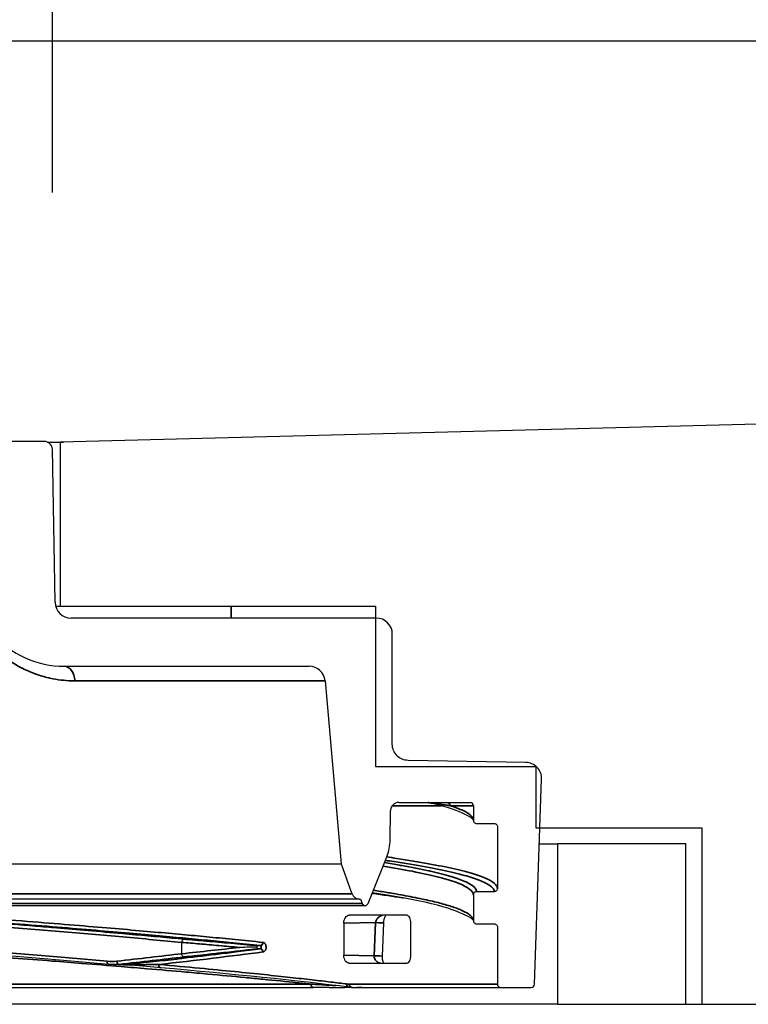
# Model space of a CAD drawing. Header units: millimetres. Extents: x -12192 to 12192, y -600 to 5895.
# Tile 111 of 118: x 1721 to 1766, y 5285 to 5347. Entities that reach past the tile are written whole.
import ezdxf

# ---------------------------------------------------------------- set-up
doc = ezdxf.new("R2010")
doc.units = ezdxf.units.MM
doc.header["$LTSCALE"] = 20
for name, color, linetype, lineweight in [('_Sichtbarkanten', 7, 'Continuous', 25), ('Bemaßung (ISO)', 7, 'Continuous', 25), ('Schraffur (ISO)', 7, 'Continuous', 18), ('Sichtbar schmal (ISO)', 7, 'Continuous', 35)]:
    doc.layers.add(name, color=color, linetype=linetype, lineweight=lineweight)
doc.styles.add('Notiztext (ISO)', font='verdana.ttf')
doc.dimstyles.new('wedi USA', dxfattribs={"dimscale": 20, "dimtxt": 2.5, "dimasz": 4, "dimexe": 2, "dimexo": 0.8, "dimgap": 0.3, "dimtad": 1, "dimdec": 1, "dimrnd": 1e-08, "dimtxsty": 'Notiztext (ISO)', "dimcen": 0.09, "dimclrd": 7, "dimclre": 7, "dimclrt": 256, "dimadec": 0, "dimazin": 2, "dimtfac": 0.6, "dimtmove": 0, "dimatfit": 3, "dimfxl": 1, "dimtolj": 1, "dimlwd": -1, "dimlwe": -1, "dimarcsym": 0})

# ---------------------------------------------------------------- blocks, each defined once
blk = doc.blocks.new('*D90')
at = {"layer": 'Bemaßung (ISO)', "color": 7, "transparency": 16777216}
for p, q in [((1662.996, 5335.843), (1662.996, 5500.092)), ((1723.014, 5335.843), (1723.014, 5500.092)), ((1582.996, 5460.092), (1502.996, 5460.092)), ((1662.996, 5460.092), (1723.014, 5460.092)), ((1803.014, 5460.092), (1883.014, 5460.092))]:
    blk.add_line(p, q, dxfattribs=at)
for points in [[(1582.996, 5473.425), (1582.996, 5446.759), (1662.996, 5460.092)], [(1803.014, 5473.425), (1803.014, 5446.759), (1723.014, 5460.092)]]:
    blk.add_solid(points, dxfattribs=at)
at = {"layer": 'Defpoints', "color": 0, "transparency": 16777216}
for p in [(1723.014, 5460.092), (1662.996, 5319.843), (1723.014, 5319.843)]:
    blk.add_point(p, dxfattribs=at)
at = {"layer": 'Bemaßung (ISO)', "transparency": 16777216, "insert": (1502.021, 5531.505), "char_height": 50, "attachment_point": 1, "style": 'Notiztext (ISO)'}
blk.add_mtext('\\A1;60 [2 3/8]"', dxfattribs=at)

msp = doc.modelspace()

# ---------------------------------------------------------------- hatches: boundary and pattern name
at = {"layer": 'Schraffur (ISO)'}
h = msp.add_hatch(dxfattribs=at)
h.set_pattern_fill('ANSI31', color=256, scale=508, angle=14.99998, style=0)
h.set_pattern_definition([(60, (0, 0), (-54.9926, 31.75), [])])
h.paths.add_polyline_path([(1623.505, 5285.28), (1631.505, 5285.28), (1631.505, 5295.28), (1623.505, 5295.28)])
h.paths.add_polyline_path([(1754.505, 5285.28), (1762.505, 5285.28), (1762.505, 5295.28), (1754.505, 5295.28)])

# ---------------------------------------------------------------- linework, layer by layer
at = {"layer": '_Sichtbarkanten'}
for p, q in [((1502.505, 5345.28), (2696.305, 5345.28)), ((2696.305, 5345.28), (1723.505, 5320.289)), ((1722.514, 5320.335), (1719.996, 5320.335)), ((1722.71, 5320.294), (1723.713, 5320.294)), ((1723.505, 5320.289), (1722.76, 5320.27)), ((1723.505, 5320.289), (1723.505, 5310.08)), ((1723.18, 5310.317), (1723.014, 5319.843)), ((1723.213, 5310.08), (1723.505, 5310.08)), ((1723.505, 5310.08), (1743.155, 5310.08)), ((1743.155, 5310.08), (1743.155, 5300.08)), ((1743.205, 5309.335), (1724.18, 5309.335)), ((1744.205, 5301.471), (1744.205, 5308.335)), ((1723.761, 5306.335), (1739.02, 5306.335)), ((1740.016, 5305.422), (1741.013, 5294.026)), ((1752.526, 5300.343), (1745.187, 5300.471)), ((1743.155, 5300.08), (1753.155, 5300.08)), ((1753.155, 5300.08), (1753.155, 5296.28)), ((1753.062, 5286.528), (1753.508, 5299.308)), ((1744.069, 5295.522), (1744.101, 5297.358)), ((1744.601, 5297.849), (1749.055, 5297.849)), ((1749.255, 5297.649), (1749.255, 5296.744)), ((1749.255, 5296.744), (1749.255, 5296.744)), ((1750.755, 5296.343), (1750.755, 5292.494)), ((1753.155, 5296.28), (1763.505, 5296.28)), ((1763.505, 5296.28), (1763.505, 5285.28)), ((1753.367, 5295.28), (1754.505, 5295.28)), ((1762.505, 5295.28), (1754.505, 5295.28)), ((1754.505, 5295.28), (1754.505, 5285.28)), ((1762.505, 5285.28), (1762.505, 5295.28)), ((1742.695, 5291.56), (1743.855, 5294.46)), ((1644.997, 5294.026), (1741.013, 5294.026)), ((1741.013, 5294.026), (1741.691, 5292.164)), ((1742.161, 5291.835), (1643.849, 5291.835)), ((1742.161, 5291.835), (1742.214, 5291.835)), ((1742.214, 5291.835), (1742.324, 5291.56)), ((1749.255, 5292.093), (1749.255, 5290.494)), ((1750.555, 5292.293), (1749.455, 5292.293)), ((1643.5, 5291.435), (1742.51, 5291.435)), ((1741.182, 5290.33), (1741.182, 5288.34)), ((1743.65, 5290.344), (1743.566, 5288.286)), ((1745.344, 5290.34), (1745.344, 5288.33)), ((1749.255, 5290.494), (1749.255, 5290.494)), ((1750.755, 5290.093), (1750.755, 5286.535)), ((1731.079, 5288.43), (1731.079, 5289.136)), ((1663.857, 5286.335), (1739.28, 5286.335)), ((1740.266, 5286.335), (1741.253, 5286.335)), ((1741.653, 5286.335), (1741.699, 5286.335)), ((1741.699, 5286.335), (1750.955, 5286.335)), ((1750.955, 5286.335), (1752.862, 5286.335)), ((1754.505, 5285.28), (1631.505, 5285.28)), ((1754.505, 5285.28), (1762.505, 5285.28)), ((1762.505, 5285.28), (1763.505, 5285.28)), ((1763.505, 5285.28), (2709.005, 5285.28))]:
    msp.add_line(p, q, dxfattribs=at)
for centre, radius, start, end in [((1722.514, 5319.835), 0.5, 1, 90), ((1724.18, 5310.335), 1, 181, 270), ((1743.205, 5308.335), 1, 0, 90), ((1723.761, 5312.32), 5.985, 221.7495, 270), ((1739.02, 5305.335), 1, 5, 90), ((1744.601, 5297.349), 0.5, 90, 179), ((1749.055, 5297.649), 0.2, 0, 90), ((1741.07, 5295.575), 3, 338.19859, 359), ((1742.161, 5292.335), 0.5, 200, 270), ((1742.51, 5291.635), 0.2, 201.80141, 338.19859), ((1750.955, 5286.535), 0.2, 180, 270), ((1752.862, 5286.535), 0.2, 270, 358)]:
    msp.add_arc(centre, radius, start, end, dxfattribs=at)
for centre, major_axis, start_param, end_param in [((1693.005, 5289.683), (-57.75, -1.008), 3.587313, 3.715152), ((1693.005, 5288.987), (57.75, -1.008), 5.709626, 5.837465)]:
    msp.add_ellipse(centre, major_axis=major_axis, ratio=0.009765, start_param=start_param, end_param=end_param, dxfattribs=at)
for points, knots in [([(1745.187, 5300.471), (1745.062, 5300.473), (1744.938, 5300.499), (1744.704, 5300.596), (1744.596, 5300.667), (1744.409, 5300.851), (1744.333, 5300.963), (1744.231, 5301.208), (1744.205, 5301.339), (1744.205, 5301.471)], [-0.1558275, -0.1558275, -0.1558275, -0.1558275, -0.1182132, -0.1182132, -0.0796864, -0.0796864, -0.0396145, -0.0396145, 0, 0, 0, 0]), ([(1753.508, 5299.308), (1753.51, 5299.374), (1753.506, 5299.44), (1753.484, 5299.576), (1753.464, 5299.645), (1753.391, 5299.831), (1753.32, 5299.941), (1753.14, 5300.129), (1753.031, 5300.206), (1752.788, 5300.312), (1752.658, 5300.34), (1752.526, 5300.343)], [-0.1592375, -0.1592375, -0.1592375, -0.1592375, -0.1394103, -0.1394103, -0.1179272, -0.1179272, -0.0793297, -0.0793297, -0.0396064, -0.0396064, 0, 0, 0, 0]), ([(1749.255, 5296.744), (1749.255, 5296.717), (1749.26, 5296.691), (1749.28, 5296.643), (1749.294, 5296.621), (1749.331, 5296.584), (1749.354, 5296.569), (1749.402, 5296.548), (1749.429, 5296.543), (1749.455, 5296.543)], [-0.031554, -0.031554, -0.031554, -0.031554, -0.02364068, -0.02364068, -0.01591773, -0.01591773, -0.00790638, -0.00790638, -0.00000248, -0.00000248, -0.00000248, -0.00000248]), ([(1750.555, 5296.543), (1750.581, 5296.543), (1750.607, 5296.538), (1750.655, 5296.518), (1750.677, 5296.504), (1750.714, 5296.467), (1750.729, 5296.445), (1750.75, 5296.395), (1750.755, 5296.369), (1750.755, 5296.343)], [-0.03155526, -0.03155526, -0.03155526, -0.03155526, -0.0237157, -0.0237157, -0.01600153, -0.01600153, -0.00795658, -0.00795658, -0.00000001, -0.00000001, -0.00000001, -0.00000001]), ([(1750.755, 5292.494), (1750.755, 5292.467), (1750.75, 5292.441), (1750.73, 5292.393), (1750.715, 5292.371), (1750.679, 5292.334), (1750.656, 5292.319), (1750.607, 5292.298), (1750.581, 5292.293), (1750.555, 5292.293)], [-0.03155283, -0.03155283, -0.03155283, -0.03155283, -0.02364153, -0.02364153, -0.01591899, -0.01591899, -0.00790713, -0.00790713, 0, 0, 0, 0]), ([(1749.255, 5290.494), (1749.255, 5290.629), (1748.165, 5291.254), (1745.008, 5291.888), (1744.05, 5292.053), (1742.959, 5292.219)], [0, 0, 0, 0, 2.014272, 2.014272, 2.717431, 2.717431, 2.717431, 2.717431]), ([(1749.455, 5292.293), (1749.429, 5292.293), (1749.403, 5292.288), (1749.355, 5292.268), (1749.333, 5292.254), (1749.296, 5292.217), (1749.281, 5292.195), (1749.26, 5292.145), (1749.255, 5292.119), (1749.255, 5292.093)], [-0.03155691, -0.03155691, -0.03155691, -0.03155691, -0.02371828, -0.02371828, -0.01600414, -0.01600414, -0.00795813, -0.00795813, 0, 0, 0, 0]), ([(1741.182, 5290.33), (1741.182, 5290.392), (1741.19, 5290.458), (1741.221, 5290.578), (1741.245, 5290.631), (1741.3, 5290.724), (1741.338, 5290.766), (1741.421, 5290.821), (1741.464, 5290.835), (1741.506, 5290.836), (1741.507, 5290.836), (1741.508, 5290.836)], [0, 0, 0, 0, 0.01876273, 0.01876273, 0.03752545, 0.03752545, 0.06002913, 0.06002913, 0.08253281, 0.08253281, 0.08308877, 0.08308877, 0.08308877, 0.08308877]), ([(1743.811, 5290.838), (1743.797, 5290.822), (1743.782, 5290.801), (1743.745, 5290.738), (1743.722, 5290.691), (1743.686, 5290.585), (1743.672, 5290.528), (1743.656, 5290.428), (1743.652, 5290.386), (1743.65, 5290.344)], [0.06180698, 0.06180698, 0.06180698, 0.06180698, 0.07702598, 0.07702598, 0.09872016, 0.09872016, 0.11752721, 0.11752721, 0.13012214, 0.13012214, 0.13012214, 0.13012214]), ([(1745.109, 5290.835), (1745.138, 5290.835), (1745.17, 5290.823), (1745.229, 5290.772), (1745.257, 5290.732), (1745.298, 5290.642), (1745.315, 5290.588), (1745.338, 5290.468), (1745.344, 5290.402), (1745.344, 5290.34)], [0.24039578, 0.24039578, 0.24039578, 0.24039578, 0.26093811, 0.26093811, 0.28204217, 0.28204217, 0.30073101, 0.30073101, 0.31941986, 0.31941986, 0.31941986, 0.31941986]), ([(1726.529, 5287.763), (1721.618, 5288.193), (1716.038, 5288.629), (1704.699, 5289.469), (1698.832, 5289.882), (1693.031, 5290.291)], [0, 0, 0, 0, 1.836653, 1.836653, 3.581148, 3.581148, 3.581148, 3.581148]), ([(1749.255, 5290.494), (1749.255, 5290.467), (1749.26, 5290.441), (1749.28, 5290.393), (1749.294, 5290.371), (1749.331, 5290.334), (1749.354, 5290.319), (1749.402, 5290.298), (1749.428, 5290.293), (1749.455, 5290.293)], [-0.03155402, -0.03155402, -0.03155402, -0.03155402, -0.02364068, -0.02364068, -0.01591773, -0.01591773, -0.00790638, -0.00790638, -0.0000264, -0.0000264, -0.0000264, -0.0000264]), ([(1749.455, 5290.293), (1749.638, 5290.293), (1749.822, 5290.293), (1750.188, 5290.293), (1750.372, 5290.293), (1750.555, 5290.293)], [-0.1099758, -0.1099758, -0.1099758, -0.1099758, -0.0550004, -0.0550004, -0.0000055, -0.0000055, -0.0000055, -0.0000055]), ([(1750.555, 5290.293), (1750.581, 5290.293), (1750.607, 5290.288), (1750.655, 5290.268), (1750.677, 5290.254), (1750.714, 5290.217), (1750.729, 5290.195), (1750.75, 5290.145), (1750.755, 5290.119), (1750.755, 5290.093)], [-0.03155603, -0.03155603, -0.03155603, -0.03155603, -0.02371571, -0.02371571, -0.01600154, -0.01600154, -0.00795659, -0.00795659, -0.00000001, -0.00000001, -0.00000001, -0.00000001]), ([(1731.215, 5289.335), (1731.214, 5289.335), (1731.214, 5289.335), (1731.208, 5289.335), (1731.189, 5289.334), (1731.15, 5289.308), (1731.136, 5289.294), (1731.111, 5289.258), (1731.101, 5289.236), (1731.086, 5289.188), (1731.081, 5289.162), (1731.079, 5289.135)], [-0.03570145, -0.03570145, -0.03570145, -0.03570145, -0.03516985, -0.03516985, -0.02331368, -0.02331368, -0.01558622, -0.01558622, -0.00786369, -0.00786369, 0, 0, 0, 0]), ([(1735.75, 5288.836), (1735.586, 5288.834), (1735.415, 5288.832), (1735.099, 5288.828), (1734.94, 5288.826), (1734.749, 5288.824), (1734.712, 5288.824), (1734.674, 5288.823)], [0, 0, 0, 0, 0.062077, 0.062077, 0.1217142, 0.1217142, 0.1362042, 0.1362042, 0.1362042, 0.1362042]), ([(1735.791, 5288.935), (1735.791, 5288.935), (1735.791, 5288.935), (1735.788, 5288.934), (1735.786, 5288.931), (1735.781, 5288.921), (1735.778, 5288.913), (1735.771, 5288.894), (1735.768, 5288.885), (1735.76, 5288.863), (1735.756, 5288.85), (1735.75, 5288.836)], [-0.00013126, -0.00013126, -0.00013126, -0.00013126, 0, 0, 0.00565699, 0.00565699, 0.01207935, 0.01207935, 0.01691485, 0.01691485, 0.02185496, 0.02185496, 0.02185496, 0.02185496]), ([(1735.75, 5288.836), (1735.756, 5288.822), (1735.761, 5288.809), (1735.77, 5288.786), (1735.773, 5288.776), (1735.781, 5288.758), (1735.784, 5288.749), (1735.789, 5288.739), (1735.792, 5288.736), (1735.794, 5288.735), (1735.794, 5288.735), (1735.794, 5288.735)], [0, 0, 0, 0, 0.00472657, 0.00472657, 0.00905389, 0.00905389, 0.01481543, 0.01481543, 0.01987199, 0.01987199, 0.01999032, 0.01999032, 0.01999032, 0.01999032]), ([(1731.218, 5288.231), (1731.218, 5288.231), (1731.218, 5288.231), (1731.209, 5288.231), (1731.201, 5288.232), (1731.185, 5288.237), (1731.176, 5288.241), (1731.152, 5288.257), (1731.138, 5288.271), (1731.113, 5288.307), (1731.102, 5288.329), (1731.086, 5288.376), (1731.081, 5288.402), (1731.079, 5288.43)], [-0.0001311, -0.0001311, -0.0001311, -0.0001311, 0, 0, 0.00385824, 0.00385824, 0.00796502, 0.00796502, 0.01569275, 0.01569275, 0.02341588, 0.02341588, 0.03132428, 0.03132428, 0.03132428, 0.03132428]), ([(1741.508, 5287.834), (1741.507, 5287.834), (1741.506, 5287.834), (1741.464, 5287.835), (1741.421, 5287.848), (1741.338, 5287.904), (1741.3, 5287.946), (1741.245, 5288.038), (1741.221, 5288.092), (1741.19, 5288.211), (1741.182, 5288.277), (1741.182, 5288.34)], [0.08128028, 0.08128028, 0.08128028, 0.08128028, 0.08183624, 0.08183624, 0.10434089, 0.10434089, 0.12684554, 0.12684554, 0.1456073, 0.1456073, 0.16436905, 0.16436905, 0.16436905, 0.16436905]), ([(1743.566, 5288.286), (1743.564, 5288.239), (1743.565, 5288.192), (1743.573, 5288.104), (1743.58, 5288.063), (1743.597, 5287.986), (1743.608, 5287.951), (1743.633, 5287.889), (1743.647, 5287.862), (1743.661, 5287.838), (1743.663, 5287.835), (1743.665, 5287.832)], [0, 0, 0, 0, 0.0139752, 0.0139752, 0.02766439, 0.02766439, 0.0420561, 0.0420561, 0.05797073, 0.05797073, 0.06075635, 0.06075635, 0.06075635, 0.06075635]), ([(1745.344, 5288.33), (1745.344, 5288.266), (1745.338, 5288.198), (1745.314, 5288.075), (1745.295, 5288.02), (1745.253, 5287.932), (1745.226, 5287.894), (1745.168, 5287.845), (1745.137, 5287.834), (1745.109, 5287.834)], [0.15969861, 0.15969861, 0.15969861, 0.15969861, 0.17895488, 0.17895488, 0.19821115, 0.19821115, 0.21875015, 0.21875015, 0.23872747, 0.23872747, 0.23872747, 0.23872747])]:
    msp.add_open_spline(points, degree=3, knots=knots, dxfattribs=at)
for points in [[(1746.442, 5297.845), (1746.442, 5297.845), (1746.442, 5297.845), (1746.442, 5297.845)], [(1749.255, 5296.744), (1749.255, 5296.867), (1748.38, 5297.418), (1746.442, 5297.845)], [(1749.455, 5296.543), (1749.822, 5296.543), (1750.188, 5296.543), (1750.555, 5296.543)], [(1726.816, 5287.75), (1726.72, 5287.75), (1726.625, 5287.754), (1726.529, 5287.763)], [(1727.473, 5287.75), (1727.254, 5287.75), (1727.035, 5287.75), (1726.816, 5287.75)], [(1727.925, 5287.71), (1727.739, 5287.723), (1727.551, 5287.736), (1727.362, 5287.75)], [(1729.763, 5287.559), (1729.196, 5287.609), (1728.6, 5287.661), (1727.925, 5287.71)], [(1741.495, 5286.348), (1738.293, 5286.75), (1734.291, 5287.157), (1729.763, 5287.559)], [(1740.266, 5286.335), (1739.948, 5286.335), (1739.619, 5286.335), (1739.28, 5286.335)], [(1741.653, 5286.335), (1741.523, 5286.335), (1741.389, 5286.335), (1741.253, 5286.335)], [(1741.699, 5286.335), (1741.631, 5286.335), (1741.563, 5286.339), (1741.495, 5286.348)], [(1742.306, 5286.334), (1742.209, 5286.335), (1742.105, 5286.335), (1741.996, 5286.335)]]:
    msp.add_open_spline(points, degree=3, dxfattribs=at)
at = {"layer": 'Sichtbar schmal (ISO)'}
for p, q in [((1734.155, 5310.08), (1734.155, 5309.335)), ((1723.912, 5305.44), (1723.913, 5305.44)), ((1724.426, 5305.422), (1740.016, 5305.422)), ((1747.264, 5297.649), (1744.201, 5297.649)), ((1749.255, 5297.649), (1747.804, 5297.649)), ((1748.079, 5297.559), (1748.079, 5297.559)), ((1741.691, 5292.164), (1644.319, 5292.164)), ((1643.686, 5291.56), (1742.324, 5291.56)), ((1748.079, 5291.309), (1748.079, 5291.309)), ((1743.159, 5290.365), (1741.182, 5290.33)), ((1743.159, 5290.365), (1743.075, 5288.306)), ((1741.182, 5288.34), (1743.075, 5288.306)), ((1664.057, 5286.535), (1739.124, 5286.535)), ((1741.531, 5286.535), (1750.755, 5286.535))]:
    msp.add_line(p, q, dxfattribs=at)
for centre, major_axis, ratio, start_param, end_param in [((1723.761, 5305.335), (0, 1), 0.668381, 4.79966, 6.283185), ((1747.609, 5297.649), (0, 0.2), 0.974199, 4.712389, 6.283171), ((1743.151, 5290.365), (0.5, -0.021), 0.000717, 0, 1.553359), ((1709.43, 5288.795), (45.267, 3.553), 0.051525, 5.206999, 5.299909), ((1736.001, 5289.137), (-0.021, -0.199), 0.745335, 0.077354, 1.648167), ((1692.746, 5287.935), (-56.542, -3.973), 0.052441, 2.218568, 2.312078), ((1692.761, 5287.736), (-56.741, -3.973), 0.052257, 2.218581, 2.311849), ((1692.749, 5287.534), (-58.037, -4.05), 0.052073, 2.256308, 2.412041), ((1736.279, 5288.731), (5.833, 0.067), 0.001754, 1.620123, 1.653991), ((1736.005, 5288.538), (-0.026, 0.198), 0.744447, 4.616657, 6.204714), ((1743.066, 5288.306), (0.5, -0.021), 0.000718, 0, 1.553357), ((1726.547, 5287.962), (-0.017, -0.199), 0.592713, 4.764283, 6.283185), ((1726.458, 5292.682), (0.664, -4.702), 0.797914, 6.100112, 6.258876), ((1726.575, 5292.717), (0.672, -4.938), 0.798175, 6.174653, 6.262579), ((1727.152, 5287.968), (0.022, -0.199), 0.602598, 4.64628, 6.217657), ((1727.196, 5292.706), (0.77, -4.918), 0.797236, 6.158601, 6.246606), ((1727.836, 5287.57), (-0.022, 0.199), 0.602931, 5.665811, 6.217625), ((1727.939, 5287.909), (-0.014, -0.199), 0.390271, 5.757724, 6.283209), ((1729.78, 5287.758), (-0.018, -0.199), 0.633117, 4.768577, 6.283185), ((1739.28, 5286.535), (0, -0.2), 0.779705, 4.712389, 6.283185), ((1741.52, 5286.546), (-0.025, -0.198), 0.835222, 4.816862, 6.283185), ((1741.203, 5291.27), (0.464, -4.728), 0.540327, 6.161242, 6.230266), ((1741.699, 5286.535), (0, -0.2), 0.840278, 4.712389, 6.283185)]:
    msp.add_ellipse(centre, major_axis=major_axis, ratio=ratio, start_param=start_param, end_param=end_param, dxfattribs=at)
for points, knots in [([(1719.282, 5307.568), (1719.428, 5307.419), (1719.587, 5307.27), (1719.761, 5307.123), (1719.772, 5307.114), (1719.783, 5307.105), (1719.793, 5307.096), (1719.977, 5306.942), (1720.177, 5306.791), (1720.394, 5306.645), (1720.397, 5306.643), (1720.401, 5306.64), (1720.404, 5306.638), (1720.625, 5306.49), (1720.865, 5306.347), (1721.125, 5306.215), (1721.132, 5306.211), (1721.14, 5306.207), (1721.147, 5306.204), (1721.401, 5306.075), (1721.672, 5305.957), (1721.943, 5305.859), (1721.964, 5305.851), (1721.985, 5305.843), (1722.006, 5305.836), (1722.264, 5305.745), (1722.521, 5305.671), (1722.769, 5305.613), (1722.802, 5305.605), (1722.834, 5305.598), (1722.866, 5305.591), (1723.101, 5305.539), (1723.331, 5305.5), (1723.572, 5305.472), (1723.616, 5305.467), (1723.66, 5305.462), (1723.705, 5305.458), (1723.938, 5305.435), (1724.181, 5305.422), (1724.426, 5305.422)], [0, 0, 0, 0, 0.134642, 0.134642, 0.134642, 0.142857, 0.142857, 0.142857, 0.283662, 0.283662, 0.283662, 0.285714, 0.285714, 0.285714, 0.428571, 0.428571, 0.428571, 0.432602, 0.432602, 0.432602, 0.571429, 0.571429, 0.571429, 0.58215, 0.58215, 0.58215, 0.714286, 0.714286, 0.714286, 0.731524, 0.731524, 0.731524, 0.857143, 0.857143, 0.857143, 0.880087, 0.880087, 0.880087, 1, 1, 1, 1]), ([(1747.804, 5297.649), (1747.77, 5297.655), (1747.737, 5297.66), (1747.706, 5297.664), (1747.674, 5297.669), (1747.644, 5297.674), (1747.615, 5297.678), (1747.585, 5297.683), (1747.557, 5297.687), (1747.529, 5297.691), (1747.502, 5297.695), (1747.475, 5297.699), (1747.45, 5297.703), (1747.424, 5297.706), (1747.399, 5297.71), (1747.375, 5297.713), (1747.369, 5297.714), (1747.363, 5297.715), (1747.356, 5297.716), (1747.339, 5297.719), (1747.322, 5297.721), (1747.305, 5297.723), (1747.282, 5297.727), (1747.26, 5297.73), (1747.238, 5297.733), (1747.217, 5297.736), (1747.196, 5297.739), (1747.175, 5297.742), (1747.154, 5297.745), (1747.133, 5297.748), (1747.113, 5297.75), (1747.093, 5297.753), (1747.073, 5297.756), (1747.054, 5297.758), (1747.035, 5297.761), (1747.017, 5297.764), (1747, 5297.766), (1746.982, 5297.768), (1746.965, 5297.771), (1746.949, 5297.773), (1746.933, 5297.775), (1746.917, 5297.777), (1746.902, 5297.779), (1746.888, 5297.781), (1746.873, 5297.783), (1746.86, 5297.785), (1746.846, 5297.787), (1746.833, 5297.789), (1746.82, 5297.79), (1746.808, 5297.792), (1746.796, 5297.794), (1746.784, 5297.795), (1746.772, 5297.797), (1746.761, 5297.798), (1746.75, 5297.8), (1746.739, 5297.801), (1746.729, 5297.803), (1746.719, 5297.804), (1746.709, 5297.805), (1746.699, 5297.807), (1746.69, 5297.808), (1746.681, 5297.809), (1746.672, 5297.81), (1746.664, 5297.812), (1746.655, 5297.813), (1746.647, 5297.814), (1746.64, 5297.815), (1746.632, 5297.816), (1746.625, 5297.817), (1746.618, 5297.818), (1746.611, 5297.819), (1746.604, 5297.82), (1746.598, 5297.821), (1746.592, 5297.822), (1746.586, 5297.822), (1746.58, 5297.823), (1746.574, 5297.824), (1746.569, 5297.825), (1746.564, 5297.825), (1746.559, 5297.826), (1746.554, 5297.827), (1746.549, 5297.828), (1746.544, 5297.828), (1746.54, 5297.829), (1746.536, 5297.829), (1746.532, 5297.83), (1746.528, 5297.831), (1746.524, 5297.831), (1746.52, 5297.832), (1746.516, 5297.832), (1746.513, 5297.833), (1746.509, 5297.833), (1746.506, 5297.834), (1746.503, 5297.834), (1746.5, 5297.835), (1746.497, 5297.835), (1746.494, 5297.836), (1746.491, 5297.836), (1746.488, 5297.837), (1746.485, 5297.837), (1746.482, 5297.837), (1746.48, 5297.838), (1746.477, 5297.838), (1746.475, 5297.839), (1746.472, 5297.839), (1746.47, 5297.839), (1746.468, 5297.84), (1746.466, 5297.84), (1746.463, 5297.841), (1746.461, 5297.841), (1746.459, 5297.841), (1746.457, 5297.842), (1746.456, 5297.842), (1746.454, 5297.842), (1746.452, 5297.843), (1746.45, 5297.843), (1746.449, 5297.843), (1746.447, 5297.844), (1746.446, 5297.844), (1746.445, 5297.844), (1746.443, 5297.844), (1746.443, 5297.844), (1746.442, 5297.845), (1746.442, 5297.845)], [0, 0, 0, 0, 0.0212766, 0.0212766, 0.0212766, 0.0425532, 0.0425532, 0.0425532, 0.0638298, 0.0638298, 0.0638298, 0.0851064, 0.0851064, 0.0851064, 0.106383, 0.106383, 0.106383, 0.1119781, 0.1119781, 0.1119781, 0.1276596, 0.1276596, 0.1276596, 0.1489362, 0.1489362, 0.1489362, 0.1702128, 0.1702128, 0.1702128, 0.1914894, 0.1914894, 0.1914894, 0.212766, 0.212766, 0.212766, 0.2340426, 0.2340426, 0.2340426, 0.2553191, 0.2553191, 0.2553191, 0.2765957, 0.2765957, 0.2765957, 0.2978723, 0.2978723, 0.2978723, 0.3191489, 0.3191489, 0.3191489, 0.3404255, 0.3404255, 0.3404255, 0.3617021, 0.3617021, 0.3617021, 0.3829787, 0.3829787, 0.3829787, 0.4042553, 0.4042553, 0.4042553, 0.4255319, 0.4255319, 0.4255319, 0.4468085, 0.4468085, 0.4468085, 0.4680851, 0.4680851, 0.4680851, 0.4893617, 0.4893617, 0.4893617, 0.5106383, 0.5106383, 0.5106383, 0.5319149, 0.5319149, 0.5319149, 0.5531915, 0.5531915, 0.5531915, 0.5744681, 0.5744681, 0.5744681, 0.5957447, 0.5957447, 0.5957447, 0.6170213, 0.6170213, 0.6170213, 0.6382979, 0.6382979, 0.6382979, 0.6595745, 0.6595745, 0.6595745, 0.6808511, 0.6808511, 0.6808511, 0.7021277, 0.7021277, 0.7021277, 0.7234043, 0.7234043, 0.7234043, 0.7446809, 0.7446809, 0.7446809, 0.7659574, 0.7659574, 0.7659574, 0.787234, 0.787234, 0.787234, 0.8085106, 0.8085106, 0.8085106, 0.8297872, 0.8297872, 0.8297872, 0.8386343, 0.8386343, 0.8386343, 0.8386343]), ([(1747.804, 5297.649), (1748.122, 5297.55), (1748.397, 5297.447), (1748.621, 5297.342), (1748.844, 5297.236), (1749.015, 5297.127), (1749.122, 5297.017), (1749.21, 5296.926), (1749.255, 5296.835), (1749.255, 5296.744)], [0, 0, 0, 0, 0.02941176, 0.02941176, 0.02941176, 0.05882353, 0.05882353, 0.05882353, 0.0830838, 0.0830838, 0.0830838, 0.0830838]), ([(1743.854, 5294.459), (1744.065, 5294.428), (1744.271, 5294.397), (1744.472, 5294.367), (1745.195, 5294.257), (1745.858, 5294.147), (1746.461, 5294.037), (1747.064, 5293.928), (1747.606, 5293.818), (1748.085, 5293.708), (1748.564, 5293.598), (1748.98, 5293.489), (1749.331, 5293.379), (1749.683, 5293.269), (1749.97, 5293.159), (1750.192, 5293.049), (1750.414, 5292.94), (1750.571, 5292.83), (1750.661, 5292.72), (1750.724, 5292.645), (1750.755, 5292.569), (1750.755, 5292.494)], [0.3600594, 0.3600594, 0.3600594, 0.3600594, 0.3703704, 0.3703704, 0.3703704, 0.4074074, 0.4074074, 0.4074074, 0.4444444, 0.4444444, 0.4444444, 0.4814815, 0.4814815, 0.4814815, 0.5185185, 0.5185185, 0.5185185, 0.5555556, 0.5555556, 0.5555556, 0.5810416, 0.5810416, 0.5810416, 0.5810416]), ([(1749.255, 5292.093), (1749.255, 5292.128), (1749.226, 5292.278), (1748.967, 5292.541), (1748.22, 5292.881), (1747.07, 5293.222), (1745.547, 5293.557), (1744.294, 5293.779), (1743.626, 5293.888)], [0.3473662, 0.3473662, 0.3473662, 0.3473662, 0.36, 0.4, 0.44, 0.48, 0.52, 0.5581993, 0.5581993, 0.5581993, 0.5581993]), ([(1743.712, 5294.103), (1744.039, 5294.051), (1744.353, 5293.998), (1744.653, 5293.946), (1744.699, 5293.938), (1744.744, 5293.93), (1744.789, 5293.922), (1745.402, 5293.814), (1745.957, 5293.705), (1746.453, 5293.597), (1746.494, 5293.588), (1746.535, 5293.578), (1746.575, 5293.569), (1747.056, 5293.462), (1747.478, 5293.355), (1747.84, 5293.247), (1747.874, 5293.237), (1747.908, 5293.227), (1747.941, 5293.217), (1748.288, 5293.11), (1748.576, 5293.004), (1748.805, 5292.898), (1748.829, 5292.886), (1748.852, 5292.875), (1748.875, 5292.864), (1749.089, 5292.759), (1749.243, 5292.653), (1749.339, 5292.548), (1749.35, 5292.536), (1749.361, 5292.523), (1749.37, 5292.511), (1749.427, 5292.438), (1749.455, 5292.366), (1749.455, 5292.293)], [0.4124562, 0.4124562, 0.4124562, 0.4124562, 0.4318389, 0.4318389, 0.4318389, 0.4347826, 0.4347826, 0.4347826, 0.4749128, 0.4749128, 0.4749128, 0.4782609, 0.4782609, 0.4782609, 0.5179821, 0.5179821, 0.5179821, 0.5217391, 0.5217391, 0.5217391, 0.5610462, 0.5610462, 0.5610462, 0.5652174, 0.5652174, 0.5652174, 0.6041055, 0.6041055, 0.6041055, 0.6086957, 0.6086957, 0.6086957, 0.6355287, 0.6355287, 0.6355287, 0.6355287]), ([(1743.769, 5294.245), (1743.946, 5294.219), (1744.121, 5294.193), (1744.291, 5294.167), (1745.012, 5294.057), (1745.673, 5293.947), (1746.274, 5293.837), (1746.874, 5293.728), (1747.415, 5293.618), (1747.892, 5293.508), (1748.35, 5293.403), (1748.75, 5293.298), (1749.092, 5293.192), (1749.106, 5293.188), (1749.121, 5293.183), (1749.135, 5293.179), (1749.485, 5293.069), (1749.772, 5292.959), (1749.993, 5292.849), (1750.214, 5292.74), (1750.37, 5292.63), (1750.461, 5292.52), (1750.523, 5292.444), (1750.555, 5292.369), (1750.555, 5292.293)], [0.361584, 0.361584, 0.361584, 0.361584, 0.3703704, 0.3703704, 0.3703704, 0.4074074, 0.4074074, 0.4074074, 0.4444444, 0.4444444, 0.4444444, 0.4799621, 0.4799621, 0.4799621, 0.4814815, 0.4814815, 0.4814815, 0.5185185, 0.5185185, 0.5185185, 0.5555556, 0.5555556, 0.5555556, 0.5811002, 0.5811002, 0.5811002, 0.5811002]), ([(1744.898, 5291.9), (1744.876, 5291.904), (1744.854, 5291.907), (1744.831, 5291.911), (1744.244, 5292.002), (1743.614, 5292.094), (1742.945, 5292.186)], [0.43230693, 0.43230693, 0.43230693, 0.43230693, 0.43333333, 0.43333333, 0.43333333, 0.46050101, 0.46050101, 0.46050101, 0.46050101]), ([(1743.025, 5292.384), (1743.175, 5292.361), (1743.323, 5292.337), (1743.468, 5292.314), (1743.745, 5292.27), (1744.012, 5292.226), (1744.269, 5292.181), (1744.694, 5292.108), (1745.093, 5292.035), (1745.466, 5291.962), (1745.678, 5291.921), (1745.882, 5291.879), (1746.077, 5291.837), (1746.431, 5291.762), (1746.757, 5291.686), (1747.053, 5291.611), (1747.206, 5291.571), (1747.351, 5291.532), (1747.488, 5291.493), (1747.763, 5291.415), (1748.007, 5291.337), (1748.218, 5291.259), (1748.316, 5291.222), (1748.408, 5291.186), (1748.493, 5291.149), (1748.68, 5291.069), (1748.833, 5290.988), (1748.952, 5290.907), (1749.001, 5290.873), (1749.045, 5290.839), (1749.082, 5290.805), (1749.174, 5290.722), (1749.23, 5290.639), (1749.248, 5290.555), (1749.253, 5290.535), (1749.255, 5290.514), (1749.255, 5290.494)], [0.4670092, 0.4670092, 0.4670092, 0.4670092, 0.4731568, 0.4731568, 0.4731568, 0.4848485, 0.4848485, 0.4848485, 0.5041472, 0.5041472, 0.5041472, 0.5151515, 0.5151515, 0.5151515, 0.5351391, 0.5351391, 0.5351391, 0.5454545, 0.5454545, 0.5454545, 0.5661266, 0.5661266, 0.5661266, 0.5757576, 0.5757576, 0.5757576, 0.5971266, 0.5971266, 0.5971266, 0.6060606, 0.6060606, 0.6060606, 0.6280868, 0.6280868, 0.6280868, 0.6335223, 0.6335223, 0.6335223, 0.6335223]), ([(1739.124, 5286.535), (1738.846, 5286.565), (1738.561, 5286.595), (1738.269, 5286.625), (1737.597, 5286.696), (1736.89, 5286.767), (1736.143, 5286.841), (1735.779, 5286.876), (1735.406, 5286.913), (1735.023, 5286.949), (1734.281, 5287.02), (1733.506, 5287.092), (1732.707, 5287.165), (1732.256, 5287.206), (1731.797, 5287.247), (1731.331, 5287.288), (1730.545, 5287.357), (1729.74, 5287.427), (1728.916, 5287.497), (1728.384, 5287.542), (1727.844, 5287.587), (1727.298, 5287.632), (1726.497, 5287.698), (1725.682, 5287.764), (1724.854, 5287.83), (1724.244, 5287.879), (1723.626, 5287.928), (1723.001, 5287.976), (1722.201, 5288.039), (1721.39, 5288.101), (1720.569, 5288.164), (1719.88, 5288.216), (1719.183, 5288.269), (1718.48, 5288.321), (1717.691, 5288.38), (1716.895, 5288.439), (1716.09, 5288.497), (1715.323, 5288.553), (1714.548, 5288.609), (1713.767, 5288.666), (1713.001, 5288.721), (1712.228, 5288.776), (1711.45, 5288.831), (1710.606, 5288.891), (1709.756, 5288.95), (1708.9, 5289.01), (1708.164, 5289.061), (1707.423, 5289.113), (1706.68, 5289.164), (1705.762, 5289.228), (1704.84, 5289.291), (1703.913, 5289.355), (1703.217, 5289.402), (1702.518, 5289.45), (1701.816, 5289.498), (1700.832, 5289.565), (1699.843, 5289.632), (1698.85, 5289.699), (1698.192, 5289.743), (1697.534, 5289.788), (1696.874, 5289.832), (1695.818, 5289.903), (1694.761, 5289.974), (1693.721, 5290.044), (1693.131, 5290.084), (1692.546, 5290.123), (1691.971, 5290.162), (1690.903, 5290.234), (1689.867, 5290.304), (1688.873, 5290.371), (1688.388, 5290.403), (1687.912, 5290.436), (1687.448, 5290.467), (1686.455, 5290.534), (1685.514, 5290.598), (1684.618, 5290.659), (1684.238, 5290.685), (1683.866, 5290.71), (1683.502, 5290.735), (1682.602, 5290.796), (1681.747, 5290.854), (1680.931, 5290.911), (1680.636, 5290.931), (1680.347, 5290.951), (1680.062, 5290.97), (1679.237, 5291.027), (1678.45, 5291.082), (1677.7, 5291.134), (1677.474, 5291.15), (1677.251, 5291.165), (1677.031, 5291.181), (1676.271, 5291.234), (1675.549, 5291.284), (1674.863, 5291.333), (1674.692, 5291.345), (1674.525, 5291.357), (1674.359, 5291.369), (1674.041, 5291.391), (1673.732, 5291.413), (1673.429, 5291.435)], [0, 0, 0, 0, 0.0137548, 0.0137548, 0.0137548, 0.0454545, 0.0454545, 0.0454545, 0.060908, 0.060908, 0.060908, 0.0909091, 0.0909091, 0.0909091, 0.1078371, 0.1078371, 0.1078371, 0.1363636, 0.1363636, 0.1363636, 0.1548063, 0.1548063, 0.1548063, 0.1818182, 0.1818182, 0.1818182, 0.2017472, 0.2017472, 0.2017472, 0.2272727, 0.2272727, 0.2272727, 0.2487019, 0.2487019, 0.2487019, 0.2727273, 0.2727273, 0.2727273, 0.2956619, 0.2956619, 0.2956619, 0.3181818, 0.3181818, 0.3181818, 0.3426062, 0.3426062, 0.3426062, 0.3636364, 0.3636364, 0.3636364, 0.3895969, 0.3895969, 0.3895969, 0.4090909, 0.4090909, 0.4090909, 0.4364361, 0.4364361, 0.4364361, 0.4545455, 0.4545455, 0.4545455, 0.4835446, 0.4835446, 0.4835446, 0.5, 0.5, 0.5, 0.5305374, 0.5305374, 0.5305374, 0.5454545, 0.5454545, 0.5454545, 0.5773784, 0.5773784, 0.5773784, 0.5909091, 0.5909091, 0.5909091, 0.6243161, 0.6243161, 0.6243161, 0.6363636, 0.6363636, 0.6363636, 0.6712963, 0.6712963, 0.6712963, 0.6818182, 0.6818182, 0.6818182, 0.7182515, 0.7182515, 0.7182515, 0.7272727, 0.7272727, 0.7272727, 0.7445285, 0.7445285, 0.7445285, 0.7445285]), ([(1726.428, 5287.962), (1725.188, 5288.071), (1723.902, 5288.181), (1722.564, 5288.292), (1721.227, 5288.403), (1719.838, 5288.516), (1718.422, 5288.628), (1717.007, 5288.74), (1715.566, 5288.852), (1714.098, 5288.964), (1712.631, 5289.076), (1711.137, 5289.188), (1709.624, 5289.3), (1708.111, 5289.412), (1706.578, 5289.524), (1705.031, 5289.636), (1703.484, 5289.748), (1701.922, 5289.86), (1700.352, 5289.972), (1698.782, 5290.084), (1697.203, 5290.196), (1695.621, 5290.308), (1694.039, 5290.42), (1692.454, 5290.532), (1690.871, 5290.645), (1689.288, 5290.757), (1687.708, 5290.869), (1686.136, 5290.981), (1684.564, 5291.093), (1683.001, 5291.205), (1681.45, 5291.317), (1680.906, 5291.356), (1680.364, 5291.395), (1679.823, 5291.435)], [0, 0, 0, 0, 0.0333333, 0.0333333, 0.0333333, 0.0666667, 0.0666667, 0.0666667, 0.1, 0.1, 0.1, 0.1333333, 0.1333333, 0.1333333, 0.1666667, 0.1666667, 0.1666667, 0.2, 0.2, 0.2, 0.2333333, 0.2333333, 0.2333333, 0.2666667, 0.2666667, 0.2666667, 0.3, 0.3, 0.3, 0.3333333, 0.3333333, 0.3333333, 0.3450355, 0.3450355, 0.3450355, 0.3450355]), ([(1731.079, 5289.135), (1729.898, 5289.248), (1727.442, 5289.475), (1723.505, 5289.816), (1719.344, 5290.156), (1714.991, 5290.497), (1710.476, 5290.837), (1706.216, 5291.15), (1703.455, 5291.349), (1702.263, 5291.435)], [0.0000007, 0.0000007, 0.0000007, 0.0000007, 0.04, 0.08, 0.12, 0.16, 0.2, 0.24, 0.2701243, 0.2701243, 0.2701243, 0.2701243]), ([(1705.088, 5291.435), (1706.403, 5291.34), (1707.708, 5291.245), (1708.999, 5291.15), (1709.229, 5291.133), (1709.46, 5291.116), (1709.689, 5291.099), (1711.04, 5291), (1712.374, 5290.9), (1713.689, 5290.8), (1713.927, 5290.782), (1714.164, 5290.764), (1714.401, 5290.746), (1715.648, 5290.651), (1716.878, 5290.556), (1718.085, 5290.461), (1718.373, 5290.439), (1718.659, 5290.416), (1718.944, 5290.393), (1719.965, 5290.312), (1720.969, 5290.231), (1721.956, 5290.15), (1722.402, 5290.114), (1722.845, 5290.077), (1723.283, 5290.04), (1723.936, 5289.986), (1724.58, 5289.931), (1725.215, 5289.877), (1725.951, 5289.814), (1726.674, 5289.751), (1727.384, 5289.688), (1727.658, 5289.663), (1727.93, 5289.639), (1728.199, 5289.615), (1729.235, 5289.521), (1730.24, 5289.428), (1731.215, 5289.335)], [0.7412745, 0.7412745, 0.7412745, 0.7412745, 0.7763405, 0.7763405, 0.7763405, 0.7826087, 0.7826087, 0.7826087, 0.819424, 0.819424, 0.819424, 0.826087, 0.826087, 0.826087, 0.8612079, 0.8612079, 0.8612079, 0.8695652, 0.8695652, 0.8695652, 0.899504, 0.899504, 0.899504, 0.9130435, 0.9130435, 0.9130435, 0.9331934, 0.9331934, 0.9331934, 0.9565217, 0.9565217, 0.9565217, 0.9655102, 0.9655102, 0.9655102, 1, 1, 1, 1]), ([(1705.324, 5291.435), (1706.769, 5291.332), (1709.671, 5291.125), (1713.641, 5290.835), (1717.213, 5290.567), (1720.34, 5290.325), (1723.071, 5290.107), (1725.475, 5289.909), (1727.603, 5289.728), (1729.511, 5289.56), (1731.158, 5289.41), (1732.677, 5289.268), (1734.236, 5289.116), (1735.396, 5288.999), (1735.992, 5288.937)], [0.6020096, 0.6020096, 0.6020096, 0.6020096, 0.6333333, 0.6666667, 0.7, 0.7333333, 0.7666667, 0.8, 0.8333333, 0.8666667, 0.9, 0.9333333, 0.9666667, 1, 1, 1, 1]), ([(1708.192, 5291.435), (1708.664, 5291.401), (1709.129, 5291.368), (1709.586, 5291.335), (1711.016, 5291.232), (1712.372, 5291.133), (1713.646, 5291.039), (1714.921, 5290.945), (1716.116, 5290.856), (1717.236, 5290.771), (1718.356, 5290.686), (1719.402, 5290.605), (1720.382, 5290.528), (1721.361, 5290.452), (1722.275, 5290.379), (1723.133, 5290.31), (1723.992, 5290.24), (1724.796, 5290.174), (1725.553, 5290.111), (1726.311, 5290.048), (1727.023, 5289.988), (1727.698, 5289.929), (1728.373, 5289.871), (1729.011, 5289.815), (1729.605, 5289.762), (1730.2, 5289.709), (1730.751, 5289.659), (1731.28, 5289.611), (1731.809, 5289.562), (1732.317, 5289.515), (1732.832, 5289.466), (1733.346, 5289.417), (1733.867, 5289.366), (1734.419, 5289.312), (1734.971, 5289.257), (1735.553, 5289.198), (1736.151, 5289.137)], [0.6226716, 0.6226716, 0.6226716, 0.6226716, 0.6333333, 0.6333333, 0.6333333, 0.6666667, 0.6666667, 0.6666667, 0.7, 0.7, 0.7, 0.7333333, 0.7333333, 0.7333333, 0.7666667, 0.7666667, 0.7666667, 0.8, 0.8, 0.8, 0.8333333, 0.8333333, 0.8333333, 0.8666667, 0.8666667, 0.8666667, 0.9, 0.9, 0.9, 0.9333333, 0.9333333, 0.9333333, 0.9666667, 0.9666667, 0.9666667, 1, 1, 1, 1]), ([(1743.6, 5290.838), (1743.587, 5290.833), (1743.573, 5290.829), (1743.561, 5290.824), (1743.519, 5290.808), (1743.48, 5290.789), (1743.444, 5290.767), (1743.409, 5290.746), (1743.376, 5290.722), (1743.348, 5290.698), (1743.32, 5290.674), (1743.295, 5290.649), (1743.274, 5290.624), (1743.253, 5290.598), (1743.235, 5290.573), (1743.219, 5290.546), (1743.204, 5290.518), (1743.19, 5290.489), (1743.18, 5290.458), (1743.169, 5290.428), (1743.162, 5290.397), (1743.159, 5290.365)], [0.2113584, 0.2113584, 0.2113584, 0.2113584, 0.25, 0.25, 0.25, 0.375, 0.375, 0.375, 0.5, 0.5, 0.5, 0.625, 0.625, 0.625, 0.75, 0.75, 0.75, 0.875, 0.875, 0.875, 0.9999999, 0.9999999, 0.9999999, 0.9999999]), ([(1731.079, 5289.135), (1731.437, 5289.106), (1731.809, 5289.074), (1732.195, 5289.041), (1732.581, 5289.007), (1732.981, 5288.973), (1733.395, 5288.936), (1733.808, 5288.9), (1734.235, 5288.862), (1734.674, 5288.823)], [0.0000145, 0.0000145, 0.0000145, 0.0000145, 0.3333333, 0.3333333, 0.3333333, 0.6666667, 0.6666667, 0.6666667, 1, 1, 1, 1]), ([(1731.215, 5289.335), (1731.659, 5289.297), (1732.127, 5289.257), (1732.615, 5289.215), (1733.104, 5289.173), (1733.612, 5289.129), (1734.142, 5289.082), (1734.672, 5289.035), (1735.222, 5288.986), (1735.791, 5288.935)], [0, 0, 0, 0, 0.3333333, 0.3333333, 0.3333333, 0.6666667, 0.6666667, 0.6666667, 1, 1, 1, 1]), ([(1735.992, 5288.937), (1735.96, 5288.937), (1735.926, 5288.936), (1735.893, 5288.936), (1735.859, 5288.935), (1735.825, 5288.935), (1735.791, 5288.935)], [0, 0, 0, 0, 0.5, 0.5, 0.5, 1, 1, 1, 1]), ([(1735.992, 5288.937), (1735.994, 5288.937), (1735.997, 5288.936), (1735.999, 5288.935), (1736.001, 5288.934), (1736.004, 5288.933), (1736.006, 5288.931), (1736.008, 5288.93), (1736.011, 5288.927), (1736.013, 5288.925), (1736.016, 5288.922), (1736.019, 5288.919), (1736.021, 5288.915), (1736.023, 5288.911), (1736.026, 5288.906), (1736.028, 5288.901), (1736.03, 5288.895), (1736.032, 5288.889), (1736.034, 5288.883), (1736.035, 5288.877), (1736.037, 5288.87), (1736.037, 5288.863), (1736.038, 5288.857), (1736.039, 5288.85), (1736.039, 5288.842), (1736.039, 5288.835), (1736.039, 5288.828), (1736.038, 5288.821), (1736.038, 5288.814), (1736.037, 5288.807), (1736.035, 5288.801), (1736.034, 5288.794), (1736.032, 5288.788), (1736.03, 5288.782), (1736.028, 5288.776), (1736.026, 5288.77), (1736.023, 5288.766), (1736.02, 5288.761), (1736.017, 5288.756), (1736.014, 5288.752), (1736.011, 5288.749), (1736.008, 5288.745), (1736.004, 5288.743), (1736, 5288.74), (1735.996, 5288.738), (1735.991, 5288.738)], [0, 0, 0, 0, 0.0666667, 0.0666667, 0.0666667, 0.1333333, 0.1333333, 0.1333333, 0.2, 0.2, 0.2, 0.2666667, 0.2666667, 0.2666667, 0.3333333, 0.3333333, 0.3333333, 0.4, 0.4, 0.4, 0.4666667, 0.4666667, 0.4666667, 0.5333333, 0.5333333, 0.5333333, 0.6, 0.6, 0.6, 0.6666667, 0.6666667, 0.6666667, 0.7333333, 0.7333333, 0.7333333, 0.8, 0.8, 0.8, 0.8666667, 0.8666667, 0.8666667, 0.9333333, 0.9333333, 0.9333333, 0.9999983, 0.9999983, 0.9999983, 0.9999983]), ([(1735.991, 5288.738), (1735.535, 5288.679), (1735.069, 5288.62), (1734.594, 5288.56), (1734.222, 5288.514), (1733.845, 5288.467), (1733.463, 5288.421), (1732.73, 5288.331), (1731.978, 5288.242), (1731.198, 5288.151), (1731.054, 5288.134), (1730.909, 5288.117), (1730.763, 5288.1), (1729.826, 5287.992), (1728.844, 5287.881), (1727.822, 5287.769)], [0, 0, 0, 0, 0.186932, 0.186932, 0.186932, 0.333333, 0.333333, 0.333333, 0.614766, 0.614766, 0.614766, 0.666667, 0.666667, 0.666667, 1, 1, 1, 1]), ([(1731.218, 5288.231), (1731.429, 5288.253), (1731.642, 5288.276), (1731.857, 5288.299), (1732.123, 5288.327), (1732.393, 5288.357), (1732.666, 5288.386), (1732.949, 5288.417), (1733.234, 5288.448), (1733.525, 5288.48), (1733.741, 5288.504), (1733.959, 5288.528), (1734.181, 5288.553), (1734.549, 5288.594), (1734.927, 5288.636), (1735.312, 5288.68), (1735.472, 5288.698), (1735.632, 5288.717), (1735.794, 5288.735)], [0, 0, 0, 0, 0.1490736, 0.1490736, 0.1490736, 0.3333333, 0.3333333, 0.3333333, 0.5246773, 0.5246773, 0.5246773, 0.6666667, 0.6666667, 0.6666667, 0.9024868, 0.9024868, 0.9024868, 1, 1, 1, 1]), ([(1743.075, 5288.306), (1743.073, 5288.274), (1743.074, 5288.241), (1743.081, 5288.208), (1743.087, 5288.175), (1743.098, 5288.141), (1743.113, 5288.108), (1743.129, 5288.075), (1743.149, 5288.043), (1743.174, 5288.012), (1743.2, 5287.981), (1743.231, 5287.952), (1743.265, 5287.926), (1743.3, 5287.9), (1743.338, 5287.877), (1743.379, 5287.858), (1743.401, 5287.848), (1743.424, 5287.839), (1743.448, 5287.832)], [0.0000004, 0.0000004, 0.0000004, 0.0000004, 0.1428571, 0.1428571, 0.1428571, 0.2857143, 0.2857143, 0.2857143, 0.4285714, 0.4285714, 0.4285714, 0.5714286, 0.5714286, 0.5714286, 0.7142857, 0.7142857, 0.7142857, 0.7899103, 0.7899103, 0.7899103, 0.7899103]), ([(1727.822, 5287.769), (1727.756, 5287.769), (1727.689, 5287.769), (1727.62, 5287.769), (1727.618, 5287.769), (1727.615, 5287.769), (1727.612, 5287.769), (1727.541, 5287.769), (1727.468, 5287.769), (1727.394, 5287.769), (1727.341, 5287.769), (1727.289, 5287.769), (1727.235, 5287.769), (1727.212, 5287.769), (1727.189, 5287.769), (1727.165, 5287.769)], [0, 0, 0, 0, 0.3204529, 0.3204529, 0.3204529, 0.3333333, 0.3333333, 0.3333333, 0.6666667, 0.6666667, 0.6666667, 0.9001221, 0.9001221, 0.9001221, 1, 1, 1, 1]), ([(1727.377, 5287.75), (1727.393, 5287.749), (1727.409, 5287.748), (1727.425, 5287.747), (1727.438, 5287.747), (1727.451, 5287.746), (1727.464, 5287.746), (1727.51, 5287.744), (1727.556, 5287.742), (1727.603, 5287.741), (1727.618, 5287.741), (1727.633, 5287.74), (1727.648, 5287.74), (1727.679, 5287.739), (1727.71, 5287.739), (1727.742, 5287.739), (1727.787, 5287.739), (1727.833, 5287.739), (1727.88, 5287.739), (1727.883, 5287.739), (1727.885, 5287.739), (1727.888, 5287.739)], [0.2621638, 0.2621638, 0.2621638, 0.2621638, 0.3333333, 0.3333333, 0.3333333, 0.3921947, 0.3921947, 0.3921947, 0.6006141, 0.6006141, 0.6006141, 0.6666667, 0.6666667, 0.6666667, 0.8000502, 0.8000502, 0.8000502, 0.9897994, 0.9897994, 0.9897994, 1, 1, 1, 1]), ([(1727.888, 5287.739), (1727.985, 5287.74), (1728.179, 5287.742), (1728.465, 5287.745), (1728.782, 5287.749), (1729.107, 5287.752), (1729.412, 5287.755), (1729.578, 5287.757), (1729.654, 5287.758)], [0.0000001, 0.0000001, 0.0000001, 0.0000001, 0.1666667, 0.3333333, 0.5, 0.6666667, 0.8333333, 1, 1, 1, 1]), ([(1729.654, 5287.758), (1730.557, 5287.678), (1731.398, 5287.601), (1732.18, 5287.527), (1732.963, 5287.454), (1733.687, 5287.384), (1734.36, 5287.318), (1735.033, 5287.251), (1735.655, 5287.188), (1736.232, 5287.128), (1736.81, 5287.068), (1737.342, 5287.011), (1737.835, 5286.957), (1738.328, 5286.903), (1738.782, 5286.852), (1739.202, 5286.804), (1739.623, 5286.756), (1740.008, 5286.711), (1740.366, 5286.668), (1740.723, 5286.624), (1741.051, 5286.584), (1741.353, 5286.546)], [0, 0, 0, 0, 0.142857, 0.142857, 0.142857, 0.285714, 0.285714, 0.285714, 0.428571, 0.428571, 0.428571, 0.571429, 0.571429, 0.571429, 0.714286, 0.714286, 0.714286, 0.857143, 0.857143, 0.857143, 1, 1, 1, 1]), ([(1739.124, 5286.535), (1739.326, 5286.524), (1739.709, 5286.503), (1740.218, 5286.475), (1740.526, 5286.457), (1740.675, 5286.448), (1740.677, 5286.448)], [0, 0, 0, 0, 0.125, 0.25, 0.375, 0.3774125, 0.3774125, 0.3774125, 0.3774125])]:
    msp.add_open_spline(points, degree=3, knots=knots, dxfattribs=at)
for points in [[(1724.417, 5305.535), (1724.417, 5305.535), (1724.417, 5305.535), (1724.417, 5305.535)], [(1736.151, 5289.137), (1736.159, 5289.136), (1736.177, 5289.132), (1736.204, 5289.121), (1736.234, 5289.102), (1736.264, 5289.071), (1736.293, 5289.029), (1736.316, 5288.977), (1736.332, 5288.917), (1736.339, 5288.854), (1736.337, 5288.789), (1736.326, 5288.727), (1736.306, 5288.67), (1736.279, 5288.621), (1736.245, 5288.582), (1736.205, 5288.552), (1736.173, 5288.541), (1736.154, 5288.538)]]:
    msp.add_open_spline(points, degree=3, dxfattribs=at)

# ---------------------------------------------------------------- dimensions: what is measured, and where the dimension line sits
at = {"layer": 'Bemaßung (ISO)', "color": 7}
dim = msp.add_linear_dim(base=(1723.014, 5460.092), p1=(1662.996, 5319.843), p2=(1723.014, 5319.843), angle=180, text='<>"', dimstyle='wedi USA', override={"dimgap": 0.3, "dimdec": 1, "dimtol": 0, "dimlim": 0, "dimtp": 0, "dimtm": 0, "dimtdec": 2, "dimtofl": 1, "dimatfit": 1}, dxfattribs=at)
dim.commit()
dim.dimension.update_dxf_attribs({"geometry": '*D90', "text_midpoint": (1693.005, 5460.092), "dimtype": 160})

doc.saveas('drawing.dxf')
